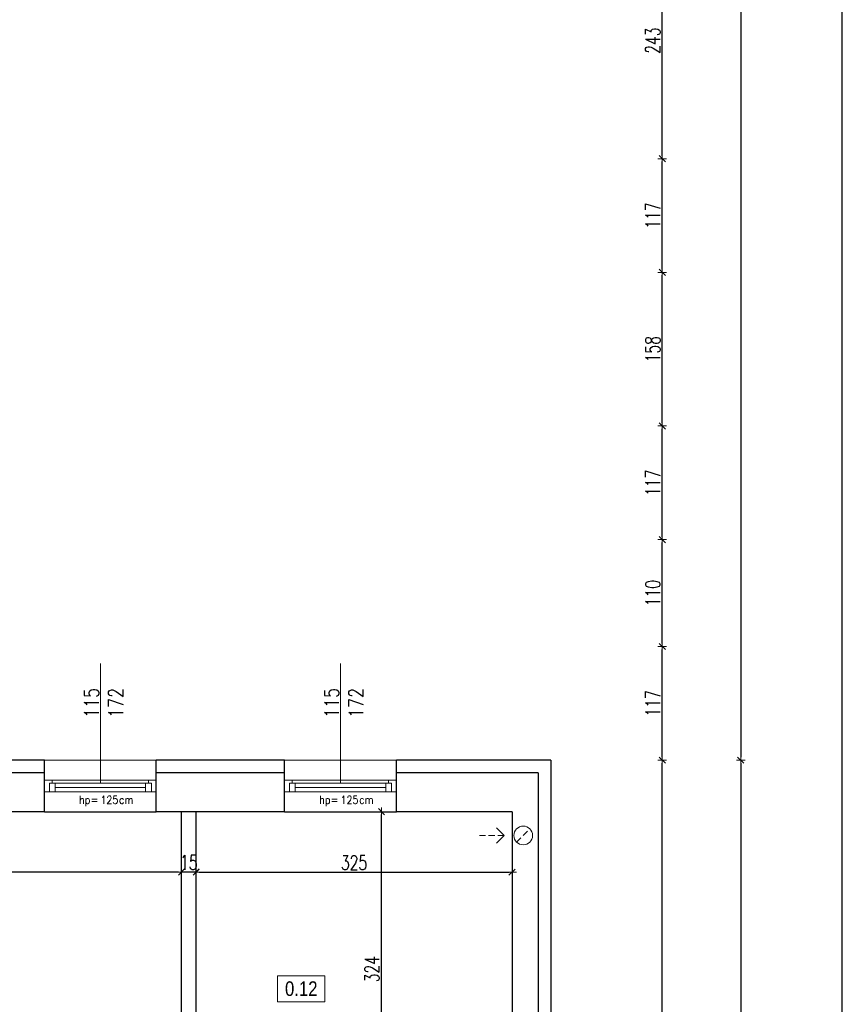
# Model space of a CAD drawing. Header units: millimetres. Extents: x 64838 to 107664, y -36848 to 0.
# Tile 68 of 109: x 81686 to 82536, y -29789 to -28775. Entities that reach past the tile are written whole.
import ezdxf

# ---------------------------------------------------------------- set-up
doc = ezdxf.new("R2010")
doc.units = ezdxf.units.MM
doc.linetypes.add('HIDDEN', pattern=[9.525, 6.35, -3.175])
doc.layers.get('Defpoints').update_dxf_attribs({"color": 30})
for name, color, linetype, lineweight in [('J opisy', 7, 'Continuous', 9), ('J stolarka_okna', 144, 'Continuous', 0), ('J wymiary', 1, 'Continuous', 9), ('OPIS', 7, 'Continuous', 5), ('sciany', 252, 'Continuous', 30)]:
    doc.layers.add(name, color=color, linetype=linetype, lineweight=lineweight)
doc.styles.add('ADESK2', font='simplex', dxfattribs={"width": 0.7})
doc.styles.add('MtXpl_simplex_shx', font='simplex.shx')
doc.styles.get("Standard").update_dxf_attribs({"font": 'arial.ttf'})
doc.dimstyles.new('1-100', dxfattribs={"dimscale": 1.5, "dimtxt": 10, "dimasz": 2, "dimexe": 1, "dimexo": 1, "dimgap": 1.5, "dimtad": 1, "dimdec": 0, "dimrnd": 0.5, "dimdsep": 46, "dimtxsty": 'ADESK2', "dimblk": 'wymiar', "dimcen": -1, "dimdle": 5, "dimse1": 1, "dimse2": 1, "dimclrd": 256, "dimclre": 256, "dimclrt": 256, "dimadec": 0, "dimazin": 0, "dimtfac": 1, "dimtdec": 0, "dimtix": 1, "dimtmove": 0, "dimatfit": 3, "dimfxl": 20, "dimfxlon": 1, "dimtolj": 1, "dimtzin": 0, "dimarcsym": 0})

# ---------------------------------------------------------------- blocks, each defined once
blk = doc.blocks.new('okno 115')
at = {"layer": 'J stolarka_okna', "linetype": 'Continuous', "lineweight": 9}
for p, q in [((62489.4, -26348.1), (62374.4, -26348.1)), ((62374.4, -26348.1), (62374.4, -26360.1)), ((62379.4, -26354.1), (62379.4, -26351.1)), ((62379.4, -26351.1), (62385.4, -26351.1)), ((62382.2, -26351.1), (62382.2, -26348.1)), ((62385.4, -26351.1), (62385.4, -26360.1)), ((62385.4, -26351.1), (62478.4, -26351.1)), ((62478.4, -26360.1), (62478.4, -26351.1)), ((62484.4, -26351.1), (62478.4, -26351.1)), ((62481.4, -26351.1), (62481.4, -26348.1)), ((62484.4, -26354.1), (62484.4, -26351.1)), ((62489.4, -26360.1), (62489.4, -26348.1)), ((62374.4, -26360.1), (62489.4, -26360.1)), ((62379.4, -26354.1), (62379.4, -26360.1)), ((62385.4, -26355.6), (62478.4, -26355.6)), ((62484.4, -26360.1), (62484.4, -26354.1))]:
    blk.add_line(p, q, dxfattribs=at)
blk = doc.blocks.new('wymiar')
for p, q in [((1.5, 0), (-1.5, 0)), ((1.06, 1.06), (-1.06, -1.06)), ((0, 1.5), (0, -1.5))]:
    blk.add_line(p, q)
blk = doc.blocks.new('*D911')
at = {"layer": 'Defpoints', "color": 0, "ltscale": 4}
for p in [(82057.9, -29590.5), (82192.1, -29590.5), (82192.1, -29914.5)]:
    blk.add_point(p, dxfattribs=at)
at = {"layer": 'J wymiary', "lineweight": -2}
blk.add_line((82057.9, -29911.5), (82057.9, -29593.5), dxfattribs=at)
at = {"layer": 'J wymiary', "lineweight": -2, "ltscale": 4, "xscale": 3, "yscale": 3, "zscale": 3}
for p, rotation in [((82057.9, -29590.5), 90), ((82057.9, -29914.5), 270)]:
    blk.add_blockref('wymiar', p, dxfattribs=dict(at, rotation=rotation))
at = {"layer": 'J wymiary', "ltscale": 4, "insert": (82048.1, -29752.5), "char_height": 15, "attachment_point": 5, "rotation": 90, "style": 'ADESK2'}
blk.add_mtext('\\A1;324', dxfattribs=at)
blk = doc.blocks.new('*D912')
at = {"layer": 'Defpoints', "color": 0, "ltscale": 4}
for p in [(82192.1, -29652.7), (81867.1, -29786.8), (82192.1, -29786.8)]:
    blk.add_point(p, dxfattribs=at)
at = {"layer": 'J wymiary', "lineweight": -2}
blk.add_line((81870.1, -29652.7), (82189.1, -29652.7), dxfattribs=at)
at = {"layer": 'J wymiary', "lineweight": -2, "ltscale": 4, "xscale": 3, "yscale": 3, "zscale": 3, "rotation": 180}
blk.add_blockref('wymiar', (81867.1, -29652.7), dxfattribs=at)
at = {"layer": 'J wymiary', "lineweight": -2, "ltscale": 4, "xscale": 3, "yscale": 3, "zscale": 3}
blk.add_blockref('wymiar', (82192.1, -29652.7), dxfattribs=at)
at = {"layer": 'J wymiary', "ltscale": 4, "insert": (82029.6, -29642.9), "char_height": 15, "attachment_point": 5, "style": 'ADESK2'}
blk.add_mtext('\\A1;325', dxfattribs=at)
blk = doc.blocks.new('*D913')
at = {"layer": 'Defpoints', "color": 0, "ltscale": 4}
for p in [(80932.1, -29590.5), (81852.1, -29590.5), (80932.1, -29652.5)]:
    blk.add_point(p, dxfattribs=at)
at = {"layer": 'J wymiary', "lineweight": -2}
blk.add_line((81849.1, -29652.5), (80935.1, -29652.5), dxfattribs=at)
at = {"layer": 'J wymiary', "lineweight": -2, "ltscale": 4, "xscale": 3, "yscale": 3, "zscale": 3, "rotation": 180}
blk.add_blockref('wymiar', (80932.1, -29652.5), dxfattribs=at)
at = {"layer": 'J wymiary', "lineweight": -2, "ltscale": 4, "xscale": 3, "yscale": 3, "zscale": 3}
blk.add_blockref('wymiar', (81852.1, -29652.5), dxfattribs=at)
at = {"layer": 'J wymiary', "ltscale": 4, "insert": (81392.1, -29642.7), "char_height": 15, "attachment_point": 5, "style": 'ADESK2'}
blk.add_mtext('\\A1;920', dxfattribs=at)
blk = doc.blocks.new('*D956')
at = {"layer": 'Defpoints', "color": 0, "ltscale": 4}
for p in [(81852.1, -29652.5), (81852.1, -29652.5), (81867.1, -29652.7)]:
    blk.add_point(p, dxfattribs=at)
at = {"layer": 'J wymiary', "lineweight": -2}
for p, q in [((81849.1, -29652.5), (81846.1, -29652.5)), ((81867.1, -29652.5), (81852.1, -29652.5)), ((81870.1, -29652.5), (81873.1, -29652.5))]:
    blk.add_line(p, q, dxfattribs=at)
at = {"layer": 'J wymiary', "lineweight": -2, "ltscale": 4, "xscale": 3, "yscale": 3, "zscale": 3}
blk.add_blockref('wymiar', (81852.1, -29652.5), dxfattribs=at)
at = {"layer": 'J wymiary', "lineweight": -2, "ltscale": 4, "xscale": 3, "yscale": 3, "zscale": 3, "rotation": 180}
blk.add_blockref('wymiar', (81867.1, -29652.5), dxfattribs=at)
at = {"layer": 'J wymiary', "ltscale": 4, "insert": (81859.6, -29642.7), "char_height": 15, "attachment_point": 5, "style": 'ADESK2'}
blk.add_mtext('\\A1;15', dxfattribs=at)
blk = doc.blocks.new('*D1121')
at = {"layer": 'Defpoints', "color": 0, "ltscale": 4}
for p in [(82232.1, -29537.5), (82346.7, -29537.5), (82232.1, -30504.5)]:
    blk.add_point(p, dxfattribs=at)
at = {"layer": 'J wymiary', "lineweight": -2}
blk.add_line((82346.7, -30501.5), (82346.7, -29540.5), dxfattribs=at)
at = {"layer": 'J wymiary', "lineweight": -2, "ltscale": 4, "xscale": 3, "yscale": 3, "zscale": 3}
for p, rotation in [((82346.7, -29537.5), 90), ((82346.7, -30504.5), 270)]:
    blk.add_blockref('wymiar', p, dxfattribs=dict(at, rotation=rotation))
at = {"layer": 'J wymiary', "ltscale": 4, "insert": (82336.9, -30021), "char_height": 15, "attachment_point": 5, "rotation": 90, "style": 'ADESK2'}
blk.add_mtext('\\A1;967', dxfattribs=at)
blk = doc.blocks.new('*D1122')
at = {"layer": 'Defpoints', "color": 0, "ltscale": 4}
for p in [(80949.5, -29420.5), (82346.7, -29420.5), (82232.1, -29537.5)]:
    blk.add_point(p, dxfattribs=at)
at = {"layer": 'J wymiary', "lineweight": -2}
blk.add_line((82346.7, -29534.5), (82346.7, -29423.5), dxfattribs=at)
at = {"layer": 'J wymiary', "lineweight": -2, "ltscale": 4, "xscale": 3, "yscale": 3, "zscale": 3}
for p, rotation in [((82346.7, -29420.5), 90), ((82346.7, -29537.5), 270)]:
    blk.add_blockref('wymiar', p, dxfattribs=dict(at, rotation=rotation))
at = {"layer": 'J wymiary', "ltscale": 4, "insert": (82336.9, -29479), "char_height": 15, "attachment_point": 5, "rotation": 90, "style": 'ADESK2'}
blk.add_mtext('\\A1;117', dxfattribs=at)
blk = doc.blocks.new('*D1123')
at = {"layer": 'Defpoints', "color": 0, "ltscale": 4}
for p in [(80952, -29310.5), (82346.7, -29310.5), (80949.5, -29420.5)]:
    blk.add_point(p, dxfattribs=at)
at = {"layer": 'J wymiary', "lineweight": -2}
blk.add_line((82346.7, -29417.5), (82346.7, -29313.5), dxfattribs=at)
at = {"layer": 'J wymiary', "lineweight": -2, "ltscale": 4, "xscale": 3, "yscale": 3, "zscale": 3}
for p, rotation in [((82346.7, -29310.5), 90), ((82346.7, -29420.5), 270)]:
    blk.add_blockref('wymiar', p, dxfattribs=dict(at, rotation=rotation))
at = {"layer": 'J wymiary', "ltscale": 4, "insert": (82336.9, -29365.5), "char_height": 15, "attachment_point": 5, "rotation": 90, "style": 'ADESK2'}
blk.add_mtext('\\A1;110', dxfattribs=at)
blk = doc.blocks.new('*D1124')
at = {"layer": 'Defpoints', "color": 0, "ltscale": 4}
for p in [(80952.1, -29193.5), (82346.7, -29193.5), (80952, -29310.5)]:
    blk.add_point(p, dxfattribs=at)
at = {"layer": 'J wymiary', "lineweight": -2}
blk.add_line((82346.7, -29307.5), (82346.7, -29196.5), dxfattribs=at)
at = {"layer": 'J wymiary', "lineweight": -2, "ltscale": 4, "xscale": 3, "yscale": 3, "zscale": 3}
for p, rotation in [((82346.7, -29193.5), 90), ((82346.7, -29310.5), 270)]:
    blk.add_blockref('wymiar', p, dxfattribs=dict(at, rotation=rotation))
at = {"layer": 'J wymiary', "ltscale": 4, "insert": (82336.9, -29252), "char_height": 15, "attachment_point": 5, "rotation": 90, "style": 'ADESK2'}
blk.add_mtext('\\A1;117', dxfattribs=at)
blk = doc.blocks.new('*D1125')
at = {"layer": 'Defpoints', "color": 0, "ltscale": 4}
for p in [(80955.2, -29035.5), (82346.7, -29035.5), (80952.1, -29193.5)]:
    blk.add_point(p, dxfattribs=at)
at = {"layer": 'J wymiary', "lineweight": -2}
blk.add_line((82346.7, -29190.5), (82346.7, -29038.5), dxfattribs=at)
at = {"layer": 'J wymiary', "lineweight": -2, "ltscale": 4, "xscale": 3, "yscale": 3, "zscale": 3}
for p, rotation in [((82346.7, -29035.5), 90), ((82346.7, -29193.5), 270)]:
    blk.add_blockref('wymiar', p, dxfattribs=dict(at, rotation=rotation))
at = {"layer": 'J wymiary', "ltscale": 4, "insert": (82336.9, -29114.5), "char_height": 15, "attachment_point": 5, "rotation": 90, "style": 'ADESK2'}
blk.add_mtext('\\A1;158', dxfattribs=at)
blk = doc.blocks.new('*D1126')
at = {"layer": 'Defpoints', "color": 0, "ltscale": 4}
for p in [(80951.9, -28918.5), (82346.7, -28918.5), (80955.2, -29035.5)]:
    blk.add_point(p, dxfattribs=at)
at = {"layer": 'J wymiary', "lineweight": -2}
blk.add_line((82346.7, -29032.5), (82346.7, -28921.5), dxfattribs=at)
at = {"layer": 'J wymiary', "lineweight": -2, "ltscale": 4, "xscale": 3, "yscale": 3, "zscale": 3}
for p, rotation in [((82346.7, -28918.5), 90), ((82346.7, -29035.5), 270)]:
    blk.add_blockref('wymiar', p, dxfattribs=dict(at, rotation=rotation))
at = {"layer": 'J wymiary', "ltscale": 4, "insert": (82336.9, -28977), "char_height": 15, "attachment_point": 5, "rotation": 90, "style": 'ADESK2'}
blk.add_mtext('\\A1;117', dxfattribs=at)
blk = doc.blocks.new('*D1127')
at = {"layer": 'Defpoints', "color": 0, "ltscale": 4}
for p in [(80952.5, -28675.5), (82346.7, -28675.5), (80951.9, -28918.5)]:
    blk.add_point(p, dxfattribs=at)
at = {"layer": 'J wymiary', "lineweight": -2}
blk.add_line((82346.7, -28915.5), (82346.7, -28678.5), dxfattribs=at)
at = {"layer": 'J wymiary', "lineweight": -2, "ltscale": 4, "xscale": 3, "yscale": 3, "zscale": 3}
for p, rotation in [((82346.7, -28675.5), 90), ((82346.7, -28918.5), 270)]:
    blk.add_blockref('wymiar', p, dxfattribs=dict(at, rotation=rotation))
at = {"layer": 'J wymiary', "ltscale": 4, "insert": (82336.9, -28797), "char_height": 15, "attachment_point": 5, "rotation": 90, "style": 'ADESK2'}
blk.add_mtext('\\A1;243', dxfattribs=at)
blk = doc.blocks.new('*D1136')
at = {"layer": 'Defpoints', "color": 0, "ltscale": 4}
for p in [(80959.1, -27798.5), (80959.1, -29537.5), (82427.4, -29537.5)]:
    blk.add_point(p, dxfattribs=at)
at = {"layer": 'J wymiary', "lineweight": -2}
blk.add_line((82427.4, -27801.5), (82427.4, -29534.5), dxfattribs=at)
at = {"layer": 'J wymiary', "lineweight": -2, "ltscale": 4, "xscale": 3, "yscale": 3, "zscale": 3}
for p, rotation in [((82427.4, -27798.5), 90), ((82427.4, -29537.5), 270)]:
    blk.add_blockref('wymiar', p, dxfattribs=dict(at, rotation=rotation))
at = {"layer": 'J wymiary', "ltscale": 4, "insert": (82417.6, -28668), "char_height": 15, "attachment_point": 5, "rotation": 90, "style": 'ADESK2'}
blk.add_mtext('\\A1;1739', dxfattribs=at)
blk = doc.blocks.new('*D1137')
at = {"layer": 'Defpoints', "color": 0, "ltscale": 4}
for p in [(80959.1, -29537.5), (82144.3, -30504.5), (82427.4, -30504.5)]:
    blk.add_point(p, dxfattribs=at)
at = {"layer": 'J wymiary', "lineweight": -2}
blk.add_line((82427.4, -29540.5), (82427.4, -30501.5), dxfattribs=at)
at = {"layer": 'J wymiary', "lineweight": -2, "ltscale": 4, "xscale": 3, "yscale": 3, "zscale": 3}
for p, rotation in [((82427.4, -29537.5), 90), ((82427.4, -30504.5), 270)]:
    blk.add_blockref('wymiar', p, dxfattribs=dict(at, rotation=rotation))
at = {"layer": 'J wymiary', "ltscale": 4, "insert": (82417.6, -30021), "char_height": 15, "attachment_point": 5, "rotation": 90, "style": 'ADESK2'}
blk.add_mtext('\\A1;967', dxfattribs=at)
blk = doc.blocks.new('*D1140')
at = {"layer": 'Defpoints', "color": 0, "ltscale": 4}
for p in [(80950.4, -27798.5), (78152.1, -31985), (82531.5, -31985)]:
    blk.add_point(p, dxfattribs=at)
at = {"layer": 'J wymiary', "lineweight": -2}
blk.add_line((82531.5, -27801.5), (82531.5, -31982), dxfattribs=at)
at = {"layer": 'J wymiary', "lineweight": -2, "ltscale": 4, "xscale": 3, "yscale": 3, "zscale": 3}
for p, rotation in [((82531.5, -27798.5), 90), ((82531.5, -31985), 270)]:
    blk.add_blockref('wymiar', p, dxfattribs=dict(at, rotation=rotation))
at = {"layer": 'J wymiary', "ltscale": 4, "insert": (82521.8, -29891.7), "char_height": 15, "attachment_point": 5, "rotation": 90, "style": 'ADESK2'}
blk.add_mtext('\\A1;4187', dxfattribs=at)
blk = doc.blocks.new('*D1147')
at = {"layer": 'Defpoints', "color": 0, "ltscale": 4}
for p in [(82073.1, -27377.3), (82073.1, -29161.8), (82232.1, -29161.8)]:
    blk.add_point(p, dxfattribs=at)
at = {"layer": 'J wymiary', "lineweight": -2}
blk.add_line((82229.1, -27377.3), (82076.1, -27377.3), dxfattribs=at)
at = {"layer": 'J wymiary', "lineweight": -2, "ltscale": 4, "xscale": 3, "yscale": 3, "zscale": 3, "rotation": 180}
blk.add_blockref('wymiar', (82073.1, -27377.3), dxfattribs=at)
at = {"layer": 'J wymiary', "lineweight": -2, "ltscale": 4, "xscale": 3, "yscale": 3, "zscale": 3}
blk.add_blockref('wymiar', (82232.1, -27377.3), dxfattribs=at)
at = {"layer": 'J wymiary', "ltscale": 4, "insert": (82152.6, -27367.6), "char_height": 15, "attachment_point": 5, "style": 'ADESK2'}
blk.add_mtext('\\A1;159', dxfattribs=at)
blk = doc.blocks.new('*D1148')
at = {"layer": 'Defpoints', "color": 0, "ltscale": 4}
for p in [(81958.1, -27377.3), (82073.1, -29161.8), (81958.1, -29169.5)]:
    blk.add_point(p, dxfattribs=at)
at = {"layer": 'J wymiary', "lineweight": -2}
blk.add_line((82070.1, -27377.3), (81961.1, -27377.3), dxfattribs=at)
at = {"layer": 'J wymiary', "lineweight": -2, "ltscale": 4, "xscale": 3, "yscale": 3, "zscale": 3, "rotation": 180}
blk.add_blockref('wymiar', (81958.1, -27377.3), dxfattribs=at)
at = {"layer": 'J wymiary', "lineweight": -2, "ltscale": 4, "xscale": 3, "yscale": 3, "zscale": 3}
blk.add_blockref('wymiar', (82073.1, -27377.3), dxfattribs=at)
at = {"layer": 'J wymiary', "ltscale": 4, "insert": (82015.6, -27367.6), "char_height": 15, "attachment_point": 5, "style": 'ADESK2'}
blk.add_mtext('\\A1;115', dxfattribs=at)
blk = doc.blocks.new('*D1149')
at = {"layer": 'Defpoints', "color": 0, "ltscale": 4}
for p in [(81826.1, -27377.3), (81826.1, -29167.5), (81958.1, -29169.5)]:
    blk.add_point(p, dxfattribs=at)
at = {"layer": 'J wymiary', "lineweight": -2}
blk.add_line((81955.1, -27377.3), (81829.1, -27377.3), dxfattribs=at)
at = {"layer": 'J wymiary', "lineweight": -2, "ltscale": 4, "xscale": 3, "yscale": 3, "zscale": 3, "rotation": 180}
blk.add_blockref('wymiar', (81826.1, -27377.3), dxfattribs=at)
at = {"layer": 'J wymiary', "lineweight": -2, "ltscale": 4, "xscale": 3, "yscale": 3, "zscale": 3}
blk.add_blockref('wymiar', (81958.1, -27377.3), dxfattribs=at)
at = {"layer": 'J wymiary', "ltscale": 4, "insert": (81892.1, -27367.6), "char_height": 15, "attachment_point": 5, "style": 'ADESK2'}
blk.add_mtext('\\A1;132', dxfattribs=at)
blk = doc.blocks.new('*D1150')
at = {"layer": 'Defpoints', "color": 0, "ltscale": 4}
for p in [(81711.1, -27377.3), (81711.1, -29167.9), (81826.1, -29167.5)]:
    blk.add_point(p, dxfattribs=at)
at = {"layer": 'J wymiary', "lineweight": -2}
blk.add_line((81823.1, -27377.3), (81714.1, -27377.3), dxfattribs=at)
at = {"layer": 'J wymiary', "lineweight": -2, "ltscale": 4, "xscale": 3, "yscale": 3, "zscale": 3, "rotation": 180}
blk.add_blockref('wymiar', (81711.1, -27377.3), dxfattribs=at)
at = {"layer": 'J wymiary', "lineweight": -2, "ltscale": 4, "xscale": 3, "yscale": 3, "zscale": 3}
blk.add_blockref('wymiar', (81826.1, -27377.3), dxfattribs=at)
at = {"layer": 'J wymiary', "ltscale": 4, "insert": (81768.6, -27367.6), "char_height": 15, "attachment_point": 5, "style": 'ADESK2'}
blk.add_mtext('\\A1;115', dxfattribs=at)
blk = doc.blocks.new('*D1151')
at = {"layer": 'Defpoints', "color": 0, "ltscale": 4}
for p in [(81584.1, -27377.3), (81711.1, -29167.9), (81584.1, -29170.2)]:
    blk.add_point(p, dxfattribs=at)
at = {"layer": 'J wymiary', "lineweight": -2}
blk.add_line((81708.1, -27377.3), (81587.1, -27377.3), dxfattribs=at)
at = {"layer": 'J wymiary', "lineweight": -2, "ltscale": 4, "xscale": 3, "yscale": 3, "zscale": 3, "rotation": 180}
blk.add_blockref('wymiar', (81584.1, -27377.3), dxfattribs=at)
at = {"layer": 'J wymiary', "lineweight": -2, "ltscale": 4, "xscale": 3, "yscale": 3, "zscale": 3}
blk.add_blockref('wymiar', (81711.1, -27377.3), dxfattribs=at)
at = {"layer": 'J wymiary', "ltscale": 4, "insert": (81647.6, -27367.6), "char_height": 15, "attachment_point": 5, "style": 'ADESK2'}
blk.add_mtext('\\A1;127', dxfattribs=at)
blk = doc.blocks.new('*D1186')
at = {"layer": 'Defpoints', "color": 0, "ltscale": 4}
for p in [(82232.1, -27237.6), (80959.1, -27817.8), (82232.1, -29603.1)]:
    blk.add_point(p, dxfattribs=at)
at = {"layer": 'J wymiary', "lineweight": -2, "ltscale": 4}
blk.add_line((80962.1, -27237.6), (82229.1, -27237.6), dxfattribs=at)
at = {"layer": 'J wymiary', "lineweight": -2, "ltscale": 4, "xscale": 3, "yscale": 3, "zscale": 3, "rotation": 180}
blk.add_blockref('wymiar', (80959.1, -27237.6), dxfattribs=at)
at = {"layer": 'J wymiary', "lineweight": -2, "ltscale": 4, "xscale": 3, "yscale": 3, "zscale": 3}
blk.add_blockref('wymiar', (82232.1, -27237.6), dxfattribs=at)
at = {"layer": 'J wymiary', "ltscale": 4, "insert": (81595.6, -27227.8), "char_height": 15, "attachment_point": 5, "style": 'ADESK2'}
blk.add_mtext('\\A1;1273', dxfattribs=at)
blk = doc.blocks.new('*D1187')
at = {"layer": 'Defpoints', "color": 0, "ltscale": 4}
for p in [(82232.1, -27104.2), (76142.1, -27497.5), (82232.1, -29537.5)]:
    blk.add_point(p, dxfattribs=at)
at = {"layer": 'J wymiary', "lineweight": -2, "ltscale": 4}
blk.add_line((76145.1, -27104.2), (82229.1, -27104.2), dxfattribs=at)
at = {"layer": 'J wymiary', "lineweight": -2, "ltscale": 4, "xscale": 3, "yscale": 3, "zscale": 3, "rotation": 180}
blk.add_blockref('wymiar', (76142.1, -27104.2), dxfattribs=at)
at = {"layer": 'J wymiary', "lineweight": -2, "ltscale": 4, "xscale": 3, "yscale": 3, "zscale": 3}
blk.add_blockref('wymiar', (82232.1, -27104.2), dxfattribs=at)
at = {"layer": 'J wymiary', "ltscale": 4, "insert": (79187.1, -27094.4), "char_height": 15, "attachment_point": 5, "style": 'ADESK2'}
blk.add_mtext('\\A1;6090', dxfattribs=at)

msp = doc.modelspace()

# ---------------------------------------------------------------- linework, layer by layer
at = {"layer": 'Defpoints'}
for p, q in [((81711.12, -29590.48), (81826.12, -29590.48)), ((81958.12, -29590.48), (82073.12, -29590.48))]:
    msp.add_line(p, q, dxfattribs=at)
at = {"layer": 'J opisy', "linetype": 'Continuous', "lineweight": 9}
for p, q in [((81768.62, -29560.98), (81768.62, -29437.98)), ((82015.62, -29560.98), (82015.62, -29437.98))]:
    msp.add_line(p, q, dxfattribs=at)
at = {"layer": 'J opisy'}
for q in [(82176.17, -29607.14), (82176.17, -29622.66)]:
    msp.add_line((82183.96, -29614.9), q, dxfattribs=at)
at = {"layer": 'J opisy', "linetype": 'HIDDEN'}
for p, q in [((82196.87, -29621.71), (82210.42, -29608.09)), ((82183.96, -29614.9), (82158.3, -29614.9))]:
    msp.add_line(p, q, dxfattribs=at)
at = {"layer": 'J opisy'}
msp.add_circle((82203.65, -29614.9), 9.61, dxfattribs=at)
at = {"layer": 'J stolarka_okna', "linetype": 'Continuous', "lineweight": 9}
for p, q in [((81711.12, -29537.48), (81826.12, -29537.48)), ((81958.12, -29537.48), (82073.12, -29537.48))]:
    msp.add_line(p, q, dxfattribs=at)
at = {"layer": 'OPIS'}
msp.add_lwpolyline([(81999.65, -29786.06), (81950.9, -29786.06), (81950.9, -29759.19), (81999.65, -29759.19)], close=True, dxfattribs=at)
at = {"layer": 'sciany'}
for p, q in [((81711.12, -29537.48), (81584.12, -29537.48)), ((81711.12, -29590.48), (81711.12, -29537.48)), ((81958.12, -29537.48), (81826.12, -29537.48)), ((81826.12, -29590.48), (81826.12, -29537.48)), ((81958.12, -29590.48), (81958.12, -29537.48)), ((82232.12, -29537.48), (82073.12, -29537.48)), ((82073.12, -29590.48), (82073.12, -29537.48)), ((82232.12, -29537.48), (82232.12, -30504.48)), ((81711.12, -29550.48), (81584.12, -29550.48)), ((81958.12, -29550.48), (81826.12, -29550.48)), ((82219.12, -29550.48), (82073.12, -29550.48)), ((82219.12, -29550.48), (82219.12, -30491.48)), ((81711.12, -29590.48), (81584.12, -29590.48)), ((81958.12, -29590.48), (81826.12, -29590.48)), ((81852.12, -29798.48), (81852.12, -29590.48)), ((81867.12, -29798.48), (81867.12, -29590.48)), ((82192.12, -29590.48), (82073.12, -29590.48)), ((82192.12, -29590.48), (82192.12, -30451.48))]:
    msp.add_line(p, q, dxfattribs=at)

# ---------------------------------------------------------------- block references
at = {"layer": 'J wymiary'}
for p in [(19336.73, -3209.93), (19583.73, -3209.93)]:
    msp.add_blockref('okno 115', p, dxfattribs=at)

# ---------------------------------------------------------------- texts
at = {"layer": 'J opisy', "style": 'MtXpl_simplex_shx', "width": 0.9}
for s, p in [('hp=', (81746.7, -29582.23)), ('125', (81768.64, -29582.23)), ('hp=', (81993.7, -29582.23)), ('125', (82015.64, -29582.23)), ('cm', (81787.84, -29582.23)), ('cm', (82034.84, -29582.23))]:
    msp.add_text(s, height=8, rotation=360, dxfattribs=at).set_placement(p)
at = {"layer": 'J opisy', "char_height": 15, "width": 30.2063, "attachment_point": 5, "rotation": 90, "line_spacing_factor": 0.771429}
for insert in [(81772.06, -29478.46), (82019.06, -29478.46)]:
    msp.add_mtext('\\pxsm1;{\\Fsimplex|c238;\\W0.8;115\\Fsimplex|c0;\\P\\Fsimplex|c238;172}', dxfattribs=dict(at, insert=insert))
at = {"layer": 'OPIS', "insert": (81975.28, -29772.63), "char_height": 15, "width": 48.75, "attachment_point": 5, "line_spacing_factor": 0.857143}
msp.add_mtext('{\\fArial Narrow|b0|i0|c238|p34;0.12}', dxfattribs=at)

# ---------------------------------------------------------------- dimensions: what is measured, and where the dimension line sits
at = {"layer": 'J wymiary', "ltscale": 4}
for base, p1, p2, picture, middle in [((82232.12, -27104.18), (76142.12, -27497.5), (82232.12, -29537.48), '*D1187', (79187.12, -27094.43)), ((82232.12, -27237.58), (80959.12, -27817.79), (82232.12, -29603.13), '*D1186', (81595.62, -27227.83))]:
    dim = msp.add_linear_dim(base=base, p1=p1, p2=p2, dimstyle='1-100', override={"dimblk": 'wymiar', "dimtmove": 1}, dxfattribs=at)
    dim.commit()
    dim.dimension.update_dxf_attribs({"geometry": picture, "text_midpoint": middle})
at = {"layer": 'J wymiary'}
for base, p1, p2, picture, middle in [((81584.12, -27377.34), (81711.12, -29167.91), (81584.12, -29170.23), '*D1151', (81647.62, -27367.59)), ((81711.12, -27377.34), (81826.12, -29167.53), (81711.12, -29167.91), '*D1150', (81768.62, -27367.59)), ((81826.12, -27377.34), (81958.12, -29169.46), (81826.12, -29167.53), '*D1149', (81892.12, -27367.59)), ((81958.12, -27377.34), (82073.12, -29161.83), (81958.12, -29169.46), '*D1148', (82015.62, -27367.59)), ((82073.12, -27377.34), (82232.12, -29161.83), (82073.12, -29161.83), '*D1147', (82152.62, -27367.59))]:
    dim = msp.add_linear_dim(base=base, p1=p1, p2=p2, dimstyle='1-100', override={"dimblk": 'wymiar'}, dxfattribs=at)
    dim.commit()
    dim.dimension.update_dxf_attribs({"geometry": picture, "text_midpoint": middle})
for base, p1, p2, picture, middle in [((82531.53880552, -31984.97890319), (80950.4472411, -27798.47890319), (78152.12498107, -31984.97890319), '*D1140', (82521.78880552, -29891.72890319)), ((82427.37, -29537.48), (80959.12, -27798.48), (80959.12, -29537.48), '*D1136', (82417.62, -28667.98)), ((82346.65, -28675.48), (80951.86, -28918.48), (80952.53, -28675.48), '*D1127', (82336.9, -28796.98)), ((82346.65, -28918.48), (80955.2, -29035.48), (80951.86, -28918.48), '*D1126', (82336.9, -28976.98)), ((82346.65, -29035.48), (80952.11, -29193.48), (80955.2, -29035.48), '*D1125', (82336.9, -29114.48)), ((82346.65, -29193.48), (80951.96, -29310.48), (80952.11, -29193.48), '*D1124', (82336.9, -29251.98)), ((82346.65, -29310.48), (80949.53, -29420.48), (80951.96, -29310.48), '*D1123', (82336.9, -29365.48)), ((82346.65, -29420.48), (82232.12, -29537.48), (80949.53, -29420.48), '*D1122', (82336.9, -29478.98)), ((82427.37, -30504.48), (80959.12, -29537.48), (82144.33, -30504.48), '*D1137', (82417.62, -30020.98)), ((82346.65, -29537.48), (82232.12, -30504.48), (82232.12, -29537.48), '*D1121', (82336.9, -30020.98))]:
    dim = msp.add_linear_dim(base=base, p1=p1, p2=p2, angle=90, dimstyle='1-100', override={"dimblk": 'wymiar'}, dxfattribs=at)
    dim.commit()
    dim.dimension.update_dxf_attribs({"geometry": picture, "text_midpoint": middle})
for base, p1, p2, picture, middle in [((80932.12, -29652.48), (81852.12, -29590.48), (80932.12, -29590.48), '*D913', (81392.12, -29642.73)), ((81852.12, -29652.48), (81867.12, -29652.69), (81852.12, -29652.48), '*D956', (81859.62, -29642.73)), ((82192.12, -29652.69), (81867.12, -29786.85), (82192.12, -29786.85), '*D912', (82029.62, -29642.94))]:
    dim = msp.add_linear_dim(base=base, p1=p1, p2=p2, dimstyle='1-100', dxfattribs=at)
    dim.commit()
    dim.dimension.update_dxf_attribs({"geometry": picture, "text_midpoint": middle})
dim = msp.add_linear_dim(base=(82057.89, -29590.48), p1=(82192.12, -29914.48), p2=(82192.12, -29590.48), angle=90, dimstyle='1-100', dxfattribs=at)
dim.commit()
dim.dimension.update_dxf_attribs({"geometry": '*D911', "text_midpoint": (82048.14, -29752.48)})

doc.saveas('drawing.dxf')
